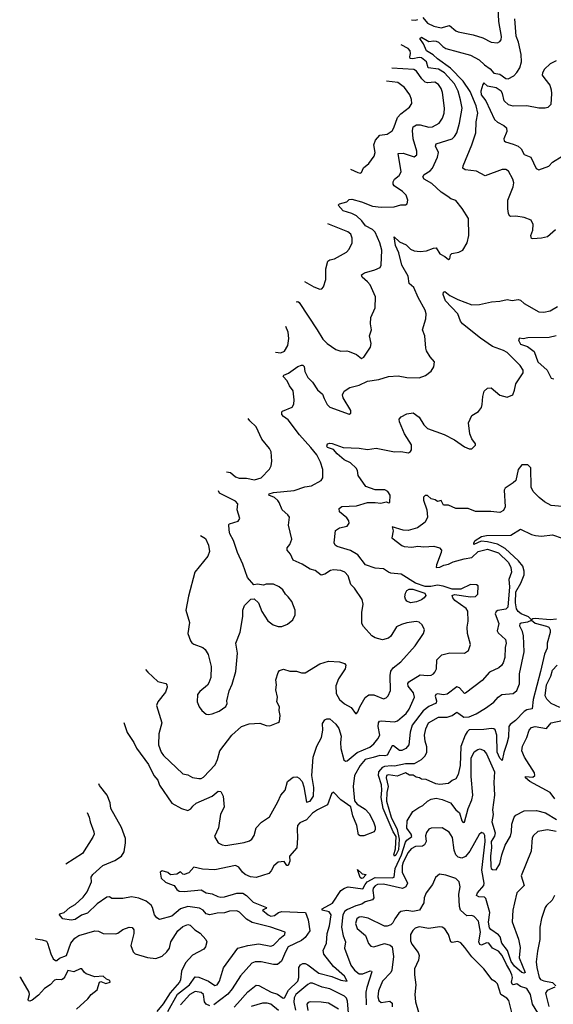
# Model space of a CAD drawing. Extents: x 2133461 to 2293071, y 753526 to 916327.
# Tile 181 of 256: x 2139472 to 2143832, y 860545 to 868589. Entities that reach past the tile are written whole.
import ezdxf

# ---------------------------------------------------------------- set-up
doc = ezdxf.new("R2010")
doc.units = 0

msp = doc.modelspace()

# ---------------------------------------------------------------- linework, layer by layer
at = {"layer": '0CON10XD'}
for points in [[(2142766.2, 868606.2), (2142805, 868560.8), (2142855, 868535.3), (2142916.9, 868523.1), (2142985, 868541.2), (2143035, 868498.9), (2143055, 868489.5), (2143176.2, 868466.2), (2143255, 868441.4), (2143325, 868405.8), (2143375, 868401.2), (2143395, 868410), (2143405.8, 868425), (2143407.9, 868452.1), (2143385.5, 868575.5), (2143381.5, 868685)], [(2142674.3, 868589.2), (2142705, 868586), (2142725, 868590)], [(2143848.6, 866871.4), (2143784.4, 866815.6), (2143735, 866804), (2143665, 866797.5), (2143655, 866802.5), (2143647.5, 866825), (2143665, 866870), (2143667.1, 866915), (2143651.2, 866951.2), (2143595, 866974), (2143525, 866984), (2143485, 866981.2), (2143475, 866987.5), (2143465.9, 867005.9), (2143459.2, 867045), (2143459.4, 867115), (2143504.4, 867225), (2143509.5, 867255), (2143501.5, 867285), (2143465, 867351.4), (2143444.5, 867364.5), (2143415, 867365.5), (2143275, 867314.4), (2143205, 867350.6), (2143112.6, 867362.6), (2143094, 867375), (2143094.3, 867395), (2143165.8, 867565.8), (2143198.4, 867665), (2143200.3, 867755), (2143216.4, 867825), (2143200.3, 867885), (2143153.8, 868003.8), (2143096.2, 868086.2), (2142992.4, 868192.4), (2142885, 868268.8), (2142851.5, 868301.5), (2142796, 868335), (2142772, 868392), (2142740, 868435), (2142755, 868446.7), (2142815, 868411.5), (2142855, 868417.2), (2142875, 868414), (2142895, 868404.6), (2142929.8, 868369.8), (2142955, 868354.2), (2143155, 868298.2), (2143225, 868261.9), (2143270.5, 868220.5), (2143316.5, 868186.5), (2143345, 868152.5), (2143395, 868144.2), (2143445, 868109.4), (2143462.7, 868107.3), (2143508.5, 868131.5), (2143532.8, 868157.2), (2143558.1, 868195), (2143571.5, 868245), (2143570, 868305), (2143548.1, 868405), (2143528.4, 868455), (2143516.6, 868595)], [(2140500.1, 863280), (2140517.9, 863257.9), (2140601.3, 863181.3), (2140665, 863166.7), (2140673.9, 863153.9), (2140678, 863135), (2140664, 863095), (2140601.2, 863015), (2140588.8, 862985), (2140633.1, 862845), (2140609.5, 862755), (2140606.7, 862665), (2140628.9, 862605), (2140646.9, 862576.9), (2140805, 862428.6), (2140845, 862418.9), (2140885, 862398.9), (2140935, 862388.5), (2140955, 862389.5), (2140975, 862400), (2141067.8, 862502.2), (2141087.2, 862545), (2141106.2, 862615), (2141206.4, 862743.6), (2141285.3, 862814.7), (2141347.6, 862837.6), (2141435, 862840.8), (2141485, 862822), (2141515, 862818.8), (2141583.6, 862846.4), (2141593.6, 862856.4), (2141598.8, 862905), (2141592, 862945), (2141594, 862975), (2141574, 863015), (2141579.2, 863055), (2141564.2, 863114.2), (2141570.8, 863155), (2141564, 863195), (2141582.9, 863255), (2141595, 863270.8), (2141627.9, 863282.1), (2141677.9, 863267.9), (2141734.1, 863265.9), (2141775, 863252), (2141805, 863254.4), (2141925, 863325.7), (2141995, 863347.5), (2142085, 863344), (2142125, 863328.8), (2142136, 863315), (2142132.5, 863285), (2142075.4, 863204.6), (2142055, 863147.5), (2142057.8, 863085), (2142084.4, 863035), (2142125, 862998.5), (2142178.9, 862968.9), (2142215, 862920), (2142225, 862920), (2142235, 862933.3), (2142251.1, 862975), (2142295, 863051.9), (2142325, 863072.7), (2142365, 863073.2), (2142445, 863041.1), (2142465, 863048.6), (2142482.5, 863065), (2142502, 863108), (2142497.8, 863232.2), (2142505, 863266), (2142524.3, 863295), (2142585, 863344.3), (2142704.4, 863475), (2142771.4, 863575), (2142778.8, 863605), (2142759.2, 863645), (2142735.8, 863665.8), (2142711.7, 863671.7), (2142635, 863661.2), (2142591, 863649), (2142552, 863628), (2142505, 863553.1), (2142485, 863536.4), (2142435, 863523.8), (2142375, 863538.1), (2142350, 863555), (2142280.7, 863630.7), (2142267.1, 863655), (2142266.9, 863745), (2142277.8, 863815), (2142271.3, 863851.3), (2142208.1, 863945), (2142177.8, 863975), (2142156.2, 864045), (2142128.9, 864075), (2142095, 864088.8), (2142034.7, 864095.3), (2142011.2, 864088.8), (2141965, 864059.2), (2141935, 864052), (2141885, 864088.6), (2141845, 864100.6), (2141780.2, 864140.2), (2141705, 864173.1), (2141683.3, 864223.3), (2141657.1, 864255), (2141656.2, 864275), (2141678.3, 864301.7), (2141695.9, 864345.9), (2141669.3, 864459.3), (2141676.7, 864525), (2141663.3, 864545), (2141615.5, 864585), (2141592.7, 864645), (2141580.7, 864660.7), (2141554.7, 864684.7), (2141508, 864705), (2141511.2, 864715), (2141545, 864726.9), (2141715, 864742.2), (2141801.9, 864771.9), (2141855, 864780), (2141935, 864823.8), (2141948.8, 864845), (2141950, 864915), (2141930.6, 864975), (2141898.9, 865035), (2141851.8, 865095), (2141756.9, 865196.9), (2141665, 865320.6), (2141627.9, 865347.9), (2141614.6, 865365), (2141614.4, 865385), (2141620.2, 865389.8), (2141697.8, 865422.2), (2141711.3, 865448.7), (2141715.2, 865484.8), (2141705, 865556.2), (2141676.6, 865596.6), (2141658.1, 865638.1), (2141625.8, 865675), (2141628.8, 865685), (2141668.5, 865701.5), (2141745, 865756.5), (2141775, 865767.8), (2141785.5, 865765.5), (2141797.5, 865755), (2141801.9, 865715), (2141825, 865666), (2141865, 865627.5), (2141904.4, 865565), (2141945, 865528.6), (2141959.6, 865495), (2141985, 865444), (2142005, 865424.4), (2142165, 865367.5), (2142177.5, 865375), (2142177.5, 865395), (2142115, 865500), (2142110.8, 865525), (2142123.8, 865555), (2142168.8, 865585), (2142246.1, 865603.9), (2142315, 865635.5), (2142405, 865650), (2142485, 865673.1), (2142565, 865678.6), (2142635, 865666), (2142735.9, 865664.1), (2142787.9, 865682.1), (2142835, 865716.7), (2142855.7, 865754.3), (2142860, 865795), (2142826.7, 865835), (2142796.7, 865885), (2142790, 865905), (2142781.2, 866005), (2142763.8, 866055), (2142790.8, 866145), (2142792.5, 866185), (2142784.4, 866215), (2142728.6, 866318.6), (2142691.5, 866401.5), (2142653.3, 866435), (2142645.5, 866495), (2142593.3, 866585), (2142569.2, 866685), (2142543.8, 866745), (2142532.5, 866815), (2142575.8, 866775), (2142629.9, 866749.9), (2142665.3, 866715.3), (2142695, 866700), (2142745, 866695.7), (2142795, 866701.9), (2142852.7, 866722.7), (2142874.1, 866724.1), (2142905, 866675.7), (2142945.7, 866655.7), (2142975, 866630), (2142986.2, 866635), (2142992.7, 866667.3), (2143001.7, 866678.3), (2143061.3, 866688.7), (2143093.3, 866705), (2143128, 866765), (2143142, 866825), (2143138.8, 866965), (2143087.6, 867047.6), (2143035, 867111.2), (2142995, 867126), (2142968.8, 867145), (2142915, 867180.5), (2142839.6, 867249.6), (2142778, 867285), (2142765.8, 867305), (2142778, 867325), (2142825, 867354.4), (2142843.5, 867375), (2142885.4, 867465), (2142893.8, 867505), (2142870, 867555), (2142874, 867575), (2143004.2, 867615.8), (2143025.3, 867634.7), (2143043.8, 867665), (2143066.7, 867745), (2143087.3, 867865), (2143072.4, 867935), (2143053.6, 868005), (2143024.8, 868065), (2142943.9, 868155), (2142894.7, 868185.3), (2142808.8, 868195), (2142795, 868246.2), (2142755, 868277.6), (2142735, 868281.2), (2142685, 868269.2), (2142663, 868273), (2142658.8, 868285), (2142663.8, 868313.8), (2142662.5, 868335), (2142646.9, 868355), (2142589.8, 868382.9)], [(2143855, 868252.9), (2143805, 868229.4), (2143759.1, 868185), (2143744, 868155), (2143742.1, 868135), (2143764, 868105), (2143803.6, 868055), (2143815.7, 868015), (2143817.5, 867985), (2143810.8, 867895), (2143787.1, 867872.9), (2143765, 867865.6), (2143715, 867865.5), (2143616.5, 867886.5), (2143505, 867884), (2143465, 867892.9), (2143429.7, 867925), (2143418.1, 867985), (2143405, 868005.6), (2143365, 868032.5), (2143295, 868046.7), (2143265, 868072.5), (2143255, 868060), (2143240, 868005), (2143242.7, 867975), (2143280, 867925), (2143351.2, 867775), (2143375, 867751.7), (2143426.9, 867725), (2143450.8, 867705), (2143451.1, 867675), (2143428.6, 867615), (2143429.5, 867599.5), (2143440.6, 867590.6), (2143505, 867573.3), (2143545.4, 867555.4), (2143569.2, 867535), (2143595, 867488), (2143648.8, 867465), (2143692.7, 867372.7), (2143715, 867361.2), (2143795, 867392.5), (2143825, 867424), (2143905, 867473.5)], [(2141730, 866284.1), (2141745, 866286.2), (2141755, 866280), (2141903.3, 866055), (2141947.9, 865977.9), (2141985, 865944), (2142055, 865896), (2142095, 865882), (2142145, 865883.3), (2142165, 865878), (2142224.2, 865854.2), (2142265, 865822.5), (2142285, 865832.5), (2142338.8, 865915), (2142343.3, 865945), (2142331.2, 866005), (2142346, 866055), (2142337.5, 866105), (2142340.8, 866155), (2142377.5, 866235), (2142379.2, 866325), (2142335, 866422.5), (2142315, 866447.8), (2142271.4, 866485), (2142265.8, 866505), (2142288, 866522), (2142374.6, 866545.4), (2142418, 866565), (2142425.7, 866584.3), (2142430, 866705), (2142413.9, 866765), (2142375, 866853.3), (2142353.3, 866875), (2142296.1, 866906.1), (2142266.5, 866945), (2142225, 866987.3), (2142185, 867006.7), (2142115, 867027.8), (2142073.8, 867075), (2142085.8, 867084.2), (2142145, 867100), (2142165, 867121.4), (2142185, 867123.1), (2142265, 867101.2), (2142355, 867065.4), (2142425, 867056.2), (2142530.8, 867059.2), (2142585, 867076.2), (2142625, 867077.5), (2142637.5, 867085), (2142642.5, 867115), (2142630, 867155), (2142600, 867185), (2142530.8, 867230.8), (2142522.2, 867245), (2142522.2, 867265), (2142534.2, 867285), (2142572.2, 867315), (2142588.2, 867345), (2142564.6, 867495.4), (2142605, 867498.2), (2142695, 867468.6), (2142717.1, 867485), (2142718.1, 867515), (2142686.6, 867615), (2142681.1, 867685), (2142687.5, 867715), (2142715, 867730), (2142745, 867730.7), (2142815, 867711.5), (2142845, 867712.7), (2142899.2, 867745), (2142925.6, 867785), (2142940, 867825), (2142942.7, 867865), (2142925.5, 867995), (2142915, 868028), (2142895, 868058.6), (2142865, 868079.5), (2142805, 868072), (2142785, 868079.2), (2142756.5, 868106.5), (2142715, 868167.5), (2142693, 868183), (2142512.2, 868193.6)], [(2142173.9, 867367.7), (2142235, 867341.4), (2142255, 867336.2), (2142265, 867341.2), (2142282.2, 867377.8), (2142324, 867415), (2142368.8, 867475), (2142375.7, 867505), (2142366.6, 867566.6), (2142377.8, 867605), (2142414, 867645), (2142473.8, 867655), (2142515, 867681.9), (2142529.1, 867705), (2142560.1, 867789.9), (2142585, 867821.1), (2142656, 867875), (2142675.8, 867905), (2142674.1, 867935.9), (2142660.6, 867975), (2142615, 868034.3), (2142561.2, 868075), (2142469, 868088.1)], [(2141798.3, 866450.9), (2141875, 866408), (2141925, 866386.7), (2141940.7, 866389.3), (2141953.9, 866406.1), (2141972.7, 866467.3), (2141974.5, 866555), (2141990.8, 866615), (2142005, 866628), (2142045, 866634.2), (2142141.3, 866688.7), (2142164.4, 866715.6), (2142187.5, 866765), (2142189.2, 866805), (2142176.2, 866836.2), (2142154, 866855), (2142098.3, 866878.3), (2141990.7, 866920.6)], [(2140323.4, 862848.3), (2140349.1, 862765), (2140403.9, 862683.9), (2140427, 862637), (2140525.2, 862505.2), (2140567.7, 862415), (2140600.9, 862375), (2140615, 862334.2), (2140715, 862188), (2140795, 862143.8), (2140845, 862127.5), (2140869.3, 862140.7), (2140886.7, 862165), (2140913, 862187), (2141043.3, 862245), (2141092.5, 862285), (2141115, 862282.5), (2141134, 862245), (2141141.2, 862155), (2141111.7, 862098.3), (2141095, 861987.5), (2141064.2, 861915), (2141093.6, 861863.6), (2141127.3, 861847.3), (2141155, 861841.8), (2141305, 861866.4), (2141349.2, 861880.8), (2141369.2, 861895), (2141388.1, 861925), (2141403.8, 861986.2), (2141446.3, 862033.7), (2141513.4, 862076.6), (2141581.5, 862198.5), (2141605, 862254), (2141642, 862295), (2141658.8, 862365), (2141705, 862400), (2141735, 862404), (2141755, 862392), (2141778.6, 862365), (2141792.5, 862322.5), (2141815, 862197.5), (2141845.8, 862205), (2141873.1, 862245), (2141876.5, 862315), (2141858.5, 862415), (2141868.8, 862565), (2141900, 862655), (2141938.2, 862725), (2141949.2, 862785), (2141945, 862840), (2141965, 862870), (2141981.7, 862878.3), (2142005, 862876.2), (2142055, 862833.3), (2142078.3, 862798.3), (2142098.7, 862735), (2142092, 862685), (2142096.2, 862635), (2142121.5, 862541.5), (2142135, 862530.8), (2142148, 862535), (2142229.1, 862600.9), (2142333.4, 862646.6), (2142365.9, 862674.1), (2142398.9, 862715), (2142413.5, 862745), (2142402.2, 862815), (2142404.5, 862845.5), (2142412.6, 862857.4), (2142425, 862861.1), (2142535, 862852.7), (2142558.1, 862861.9), (2142597.2, 862892.7), (2142629.3, 862920.7), (2142654.6, 862955), (2142697.5, 863055), (2142689.3, 863089.3), (2142645.4, 863145), (2142643.1, 863165), (2142651.1, 863178.9), (2142745, 863236.2), (2142805, 863230.9), (2142833.3, 863235), (2142852.5, 863245), (2142865, 863258), (2142876.2, 863285), (2142880.6, 863359.4), (2142921.2, 863398.8), (2142986.1, 863416.1), (2143105, 863414), (2143140, 863435), (2143156, 863485), (2143130.8, 863575), (2143128.9, 863625), (2143136.9, 863675), (2143134.4, 863755.6), (2143119.5, 863779.5), (2143028.1, 863845), (2143010.8, 863865), (2143006.4, 863883.6), (2143025, 863894), (2143155.3, 863874.7), (2143195, 863875.8), (2143216, 863895), (2143216.7, 863965), (2143203, 863973), (2143155, 863973.8), (2143075, 863936), (2143005, 863937.5), (2142932, 863962), (2142885, 863968.5), (2142832, 863958), (2142785, 863959.6), (2142706.6, 863986.6), (2142588.3, 864058.3), (2142505, 864067.8), (2142484.4, 864075), (2142445, 864103.8), (2142375, 864108.8), (2142298.6, 864135), (2142235, 864216.2), (2142175, 864253.8), (2142065, 864285.6), (2142050.8, 864295), (2142040, 864315), (2142052, 864415), (2142083.6, 864436.4), (2142148.3, 864451.7), (2142163.1, 864475), (2142160, 864495), (2142145, 864520), (2142085, 864568.9), (2142081.2, 864595), (2142105, 864613.1), (2142165, 864613.8), (2142225, 864617.7), (2142315, 864644.6), (2142375.4, 864645.4), (2142422, 864638), (2142465, 864648.8), (2142489.3, 864640.7), (2142497.5, 864645), (2142498, 864705), (2142478.8, 864735), (2142455, 864748), (2142375, 864749.2), (2142301.2, 864775), (2142238.6, 864865), (2142230.8, 864905), (2142220, 864925), (2142175, 864969.5), (2142122.4, 864992.4), (2142065, 865042.2), (2142035, 865077.1), (2141987.5, 865095), (2141981.4, 865105), (2141987.3, 865122.7), (2142005, 865129.4), (2142025, 865127.8), (2142115, 865093.6), (2142245, 865089.2), (2142315, 865078.8), (2142385, 865087.5), (2142535, 865059.5), (2142585, 865060), (2142648.6, 865051.4), (2142665, 865060), (2142672, 865075), (2142672.5, 865115), (2142616.9, 865205), (2142574.2, 865305), (2142573.3, 865325), (2142587.5, 865345), (2142635, 865370), (2142687.7, 865377.7), (2142735, 865341.2), (2142775, 865278.8), (2142805, 865248.1), (2142939.2, 865199.2), (2143025, 865155.6), (2143105, 865098.8), (2143145, 865083.3), (2143165, 865083.3), (2143195, 865112.5), (2143196.7, 865125), (2143166.7, 865165), (2143151.2, 865205), (2143138.8, 865295), (2143166.2, 865355), (2143221.7, 865388.3), (2143245, 865420), (2143251.9, 865445), (2143255, 865510), (2143266.2, 865555), (2143295, 865578.8), (2143325, 865581.2), (2143395, 865522.5), (2143455, 865506), (2143502.5, 865525), (2143515, 865562.5), (2143525.8, 865615), (2143584.4, 865705), (2143585, 865726.7), (2143560, 865765), (2143455, 865870), (2143425, 865887.5), (2143335, 865918.6), (2143237.6, 865987.6), (2143090.5, 866105), (2143074.6, 866125), (2143052.2, 866185), (2142951.9, 866291.9), (2142931.8, 866345), (2142935, 866363.3), (2142945, 866368.8), (2142986.9, 866336.9), (2143052.4, 866302.4), (2143165, 866258.6), (2143228.1, 866261.9), (2143325.6, 866284.4), (2143395, 866289.6), (2143455, 866304.4), (2143495, 866294.4), (2143545, 866302.5), (2143565, 866298.8), (2143595, 866270.8), (2143715, 866201.4), (2143755, 866200), (2143805, 866210.8), (2143865, 866245.6)], [(2141562, 865874), (2141605, 865868.6), (2141635, 865881.4), (2141662.9, 865927.1), (2141672, 865985), (2141666, 866035), (2141647.1, 866081.9)], [(2143855, 866007.3), (2143797.4, 865992.6), (2143625, 865990), (2143585, 865980.8), (2143555, 865987.5), (2143547.5, 865975), (2143549.5, 865965), (2143565, 865939.6), (2143620.3, 865920.3), (2143675, 865877.1), (2143706.5, 865795), (2143782.5, 865725), (2143815, 865660), (2143835, 865655.8)], [(2141160.6, 864894.1), (2141195, 864889.4), (2141236, 864855), (2141263.9, 864843.9), (2141325, 864842.7), (2141390.9, 864829.1), (2141445, 864845.5), (2141513.8, 864916.2), (2141527.5, 864945), (2141533, 864983), (2141527.5, 865057.5), (2141512.5, 865085), (2141450.8, 865160.8), (2141405, 865264.2), (2141352.2, 865312.2), (2141339.9, 865331.8)], [(2143905, 864610.8), (2143815, 864620.4), (2143759.5, 864649.5), (2143715.5, 864685), (2143668.5, 864735), (2143650.7, 864770.7), (2143648.9, 864928.9), (2143625, 864951.2), (2143595, 864953.3), (2143575, 864952.5), (2143545.8, 864914.2), (2143525.5, 864824.5), (2143505, 864804.2), (2143438.3, 864761.7), (2143431.2, 864745), (2143438.3, 864608.3), (2143425, 864580), (2143395, 864564.2), (2143322.4, 864572.4), (2143195, 864570.5), (2143135, 864594.5), (2143035, 864595.6), (2142975, 864622), (2142935, 864623.8), (2142915, 864660), (2142885, 864652.5), (2142866.8, 864666.8), (2142834.3, 864674.3), (2142805, 864702), (2142785, 864701.2), (2142772.3, 864687.7), (2142770.8, 864665), (2142799.2, 864585), (2142803.8, 864526.2), (2142785.5, 864484.5), (2142721.7, 864438.3), (2142645.5, 864415.5), (2142605, 864419.6), (2142514.1, 864445.9), (2142523.1, 864413.1), (2142512, 864355), (2142595, 864292.5), (2142614.5, 864284.5), (2142675, 864280.9), (2142725, 864288.2), (2142775, 864282.5), (2142855, 864288.2), (2142903.2, 864273.2), (2142918.5, 864255), (2142916.7, 864235), (2142876.9, 864135), (2142875, 864114.3), (2142905, 864115.5), (2142936.6, 864133.4), (2142975, 864139.7), (2143015, 864158.9), (2143102.5, 864185), (2143165, 864194.1), (2143218.2, 864245), (2143295, 864264.3), (2143385, 864233.4), (2143465.6, 864155), (2143485.3, 864115), (2143490.8, 864075), (2143469.1, 864015), (2143475.2, 863955), (2143461.4, 863788.6), (2143445, 863772.5), (2143378.2, 863761.8), (2143365.7, 863754.3), (2143355.8, 863735), (2143386, 863655), (2143372.7, 863595), (2143380.8, 863580.8), (2143442.2, 863525), (2143447.5, 863495), (2143439.8, 863460.2), (2143435, 863377.5), (2143421.9, 863335), (2143407.8, 863312.2), (2143386.2, 863295), (2143311.3, 863258.7), (2143250.2, 863189.8), (2143115, 863087.5), (2143105, 863084), (2143065, 863130), (2143045, 863138.8), (2142965, 863078.4), (2142935, 863074.2), (2142885, 863081.5), (2142872.7, 863077.3), (2142867.3, 863062.7), (2142878.8, 863025), (2142874.6, 863005.4), (2142815, 862976.7), (2142767.9, 862942.1), (2142678.6, 862825), (2142662.3, 862767.7), (2142651.6, 862665), (2142627.9, 862635), (2142595, 862618.7), (2142575, 862618), (2142526.7, 862656.7), (2142515, 862655.6), (2142475, 862580.4), (2142455, 862575.3), (2142415, 862577.4), (2142361.3, 862561.3), (2142295, 862544), (2142253.7, 862496.3), (2142208.2, 862415), (2142196.2, 862325), (2142208.3, 862208.3), (2142229.5, 862179.5), (2142295, 862140.5), (2142328.2, 862105), (2142363.9, 862035), (2142376.8, 861995), (2142376.9, 861973.1), (2142366.9, 861953.1), (2142285, 861921.8), (2142255, 861920.9), (2142239.3, 861929.3), (2142225.4, 862005), (2142193.8, 862085), (2142177.6, 862157.6), (2142097.1, 862215), (2142035, 862278), (2142019.2, 862265), (2141985.8, 862174.2), (2141905, 862133.3), (2141865, 862106.2), (2141815, 862051.4), (2141761.3, 862028.7), (2141742.9, 862007.1), (2141738, 861975), (2141742.8, 861905), (2141735.4, 861824.6), (2141676.7, 861755), (2141678.8, 861715), (2141665, 861680), (2141655, 861680), (2141631.7, 861711.7), (2141585, 861706.2), (2141547.1, 861675), (2141526.5, 861635), (2141506.9, 861615), (2141405, 861581.8), (2141357.3, 861587.3), (2141315.3, 861605.3), (2141292.5, 861625), (2141263.3, 861665), (2141235, 861680), (2141065, 861644.4), (2140965, 861648.6), (2140895, 861666), (2140855, 861620), (2140815, 861606.7), (2140805, 861607.5), (2140785, 861626.2), (2140755, 861607.5), (2140705, 861602), (2140681.7, 861621.7), (2140635, 861634.4), (2140620, 861625), (2140626.7, 861576.7), (2140662.5, 861542.5), (2140695, 861528.6), (2140733.3, 861515), (2140755, 861482.5), (2140775, 861470), (2140815, 861466.9), (2140955, 861479.1), (2140995, 861454.5), (2141045, 861448.9), (2141090, 861425), (2141115, 861419.2), (2141145, 861422.7), (2141245, 861452.5), (2141295, 861452), (2141324.5, 861435), (2141380.1, 861380.1), (2141488.8, 861335), (2141483.6, 861326.4), (2141456.7, 861315), (2141503.2, 861275), (2141525, 861266.1), (2141555, 861269.5), (2141585.6, 861294.4), (2141615, 861304.4), (2141807.5, 861295), (2141828.9, 861235), (2141842.9, 861145), (2141805, 861092), (2141775, 861065.2), (2141664.5, 861015.5), (2141642.6, 860972.6), (2141611.7, 860898.3), (2141578.7, 860871.3), (2141545, 860871), (2141445, 860893), (2141395, 860890.8), (2141369.9, 860880.1), (2141275, 860778.1), (2141208.2, 860671.8), (2141171.6, 860628.4), (2141059.4, 860540.6)], [(2140948.6, 864376), (2140989.3, 864349.3), (2141013.8, 864295), (2141022.9, 864245), (2141010, 864205), (2140903.3, 864075), (2140851.2, 863878.8), (2140828.9, 863765), (2140858.6, 863665), (2140846.2, 863575), (2140866.7, 863515), (2140878.3, 863498.3), (2140895, 863486.7), (2140969.5, 863459.5), (2140986.7, 863445), (2141012.3, 863402.3), (2141036.9, 863305), (2141034.4, 863215), (2141017.9, 863172.1), (2141006.6, 863153.4), (2140945, 863101.2), (2140926, 863075), (2140921.2, 863015), (2140938.8, 862975), (2140960, 862945), (2140995, 862916.7), (2141013.6, 862913.6), (2141045, 862919.2), (2141101.2, 862938.8), (2141155, 862977.5), (2141166.1, 863003.9), (2141163.9, 863023.9), (2141184, 863105), (2141208.3, 863161.7), (2141238.9, 863265), (2141251.4, 863415), (2141238.8, 863495), (2141274.1, 863585.9), (2141294.2, 863714.2), (2141294.4, 863765.6), (2141307.7, 863802.3), (2141360, 863855), (2141387, 863857), (2141423.3, 863825), (2141450, 863755), (2141498.8, 863678.8), (2141542.5, 863645), (2141585, 863631.2), (2141615, 863631.2), (2141660.5, 863649.5), (2141703.3, 863685), (2141723, 863727), (2141723.3, 863765), (2141696.2, 863835), (2141666.7, 863875), (2141643.8, 863895), (2141621.2, 863931.2), (2141592.5, 863955), (2141545, 863976.7), (2141487, 863977), (2141465, 863970), (2141415, 863976.7), (2141385, 863972.5), (2141332.3, 864032.3), (2141295, 864140), (2141251.4, 864235), (2141217.5, 864335), (2141188.3, 864388.3), (2141182.5, 864417.5), (2141180, 864465), (2141185, 864471.2), (2141256.7, 864493.3), (2141270, 864515), (2141248, 864585), (2141254, 864635), (2141236.2, 864655), (2141105, 864720), (2141097.1, 864739)], [(2143858.8, 863691.2), (2143805, 863685.2), (2143683, 863697), (2143665.3, 863694.7), (2143655, 863686), (2143629.9, 863709.9), (2143568.5, 863735), (2143545, 863754.8), (2143532, 863775), (2143522.2, 863825), (2143526.4, 863915), (2143567.3, 863985), (2143593, 864055), (2143594.7, 864085), (2143581.8, 864125), (2143548.5, 864168.5), (2143437.8, 864267.8), (2143375, 864303.4), (2143293.9, 864323.9), (2143241.7, 864328.3), (2143182.3, 864302.3), (2143182, 864315), (2143194.4, 864335), (2143245, 864366.9), (2143285, 864374.5), (2143485, 864379.1), (2143565, 864425.7), (2143653.8, 864383.8), (2143687.5, 864375), (2143735, 864368.9), (2143825, 864380), (2143905, 864354.2)], [(2142666.1, 863826.1), (2142635, 863837.5), (2142623.3, 863855), (2142620, 863875), (2142624.2, 863905), (2142634, 863925), (2142654, 863936), (2142685, 863936.4), (2142783.1, 863905), (2142790, 863885), (2142775.6, 863865), (2142755, 863849.4), (2142715, 863834.3), (2142666.1, 863826.1)], [(2142535, 861755.8), (2142528.9, 861765), (2142541.9, 861815), (2142548.6, 861915), (2142524.7, 861955), (2142442.5, 862145), (2142424.7, 862235), (2142430.6, 862295), (2142427.9, 862337.9), (2142402.7, 862415), (2142405.3, 862444.7), (2142438.4, 862481.6), (2142455, 862490.7), (2142507, 862497), (2142535, 862494.2), (2142625, 862513.2), (2142696.4, 862513.6), (2142755, 862543.8), (2142783.9, 862576.1), (2142798.1, 862605), (2142799.5, 862649.5), (2142785.8, 862695.8), (2142780, 862745), (2142789.2, 862795), (2142812.5, 862845), (2142895, 862891.2), (2142965, 862889.7), (2143006.5, 862903.5), (2143045, 862931.5), (2143060.5, 862920.5), (2143101.4, 862891.4), (2143145, 862894.4), (2143201, 862919), (2143278, 862965), (2143345.3, 863014.7), (2143382, 863055), (2143411.2, 863075), (2143505, 863082.9), (2143535, 863109.4), (2143556.2, 863163.8), (2143557, 863245), (2143593.8, 863425), (2143589.2, 863555), (2143579.9, 863589.9), (2143557.7, 863635), (2143562.2, 863655), (2143569.4, 863660.6), (2143625, 863671), (2143655, 863684.4), (2143685, 863659.8), (2143775.8, 863635), (2143794.2, 863625), (2143805.7, 863605), (2143806.8, 863583.2), (2143780.9, 863495), (2143780.8, 863455), (2143760.6, 863405), (2143726.8, 863265), (2143667.5, 863035), (2143659.8, 862960.2), (2143615, 862950.3), (2143595, 862938.2), (2143523.4, 862865), (2143478.9, 862831.1), (2143468.1, 862815), (2143465, 862726.7), (2143453.5, 862675), (2143427.3, 862602.7), (2143415, 862537.5), (2143395, 862556.2), (2143373.1, 862605), (2143371.5, 862745), (2143356.4, 862786.4), (2143345.2, 862795.2), (2143327.9, 862797.9), (2143265, 862790.2), (2143145, 862788.2), (2143127.9, 862772.1), (2143112.7, 862745), (2143077.4, 862652.6), (2143070, 862495), (2143055, 862423.3), (2143035, 862386.7), (2143005, 862373.3), (2142975, 862348.8), (2142905, 862341.8), (2142873.3, 862345), (2142792.3, 862382.3), (2142755, 862383.3), (2142737.5, 862395), (2142710.9, 862400.9), (2142687.3, 862417.3), (2142656.7, 862416.7), (2142625, 862436.9), (2142555, 862408.9), (2142485, 862420), (2142469.4, 862415), (2142465.4, 862395), (2142482.9, 862325), (2142470.6, 862275), (2142469.2, 862205), (2142508, 862075), (2142555, 861974.2), (2142572.1, 861895), (2142565.9, 861805.9), (2142545, 861763.9), (2142535, 861755.8)], [(2143885, 862969.3), (2143815, 863003.1), (2143778.2, 863038.2), (2143766, 863065), (2143777.1, 863155), (2143810.5, 863225), (2143824.2, 863275), (2143862.7, 863315)], [(2143845, 862223.3), (2143806, 862275), (2143640, 862365), (2143603.8, 862395), (2143605, 862406.2), (2143665, 862399.4), (2143681.9, 862415), (2143677.3, 862435), (2143596.2, 862565), (2143575.6, 862615), (2143579.2, 862655), (2143614.5, 862725.5), (2143635, 862786), (2143655, 862805.6), (2143685, 862813.5), (2143775, 862799.1), (2143814.5, 862845), (2143905, 862863.5)], [(2141252, 860552), (2141335, 860648), (2141405, 860701.5), (2141425, 860699.5), (2141525.8, 860645), (2141577.6, 860627.6), (2141625, 860594.4), (2141635, 860597.5), (2141668.3, 860661.7), (2141745.6, 860735), (2141752.8, 860765), (2141752.4, 860845), (2141765, 860866.4), (2141785, 860878.2), (2141805, 860877.2), (2141825, 860866.7), (2141915, 860798.7), (2142021.2, 860771.2), (2142095, 860741.2), (2142147.1, 860732.9), (2142125, 860773.6), (2142036.2, 860855), (2141957.3, 860955), (2141952.5, 860985), (2141977.5, 861045), (2141983.5, 861123.5), (2142003.9, 861185), (2142015.6, 861275.6), (2142000.7, 861300.7), (2141943.8, 861315), (2141942.9, 861325), (2142027.5, 861372.5), (2142094.5, 861475), (2142124.8, 861495.2), (2142155, 861504.8), (2142275, 861489.4), (2142293.5, 861525), (2142311.9, 861545), (2142375, 861580.2), (2142515, 861578.7), (2142531.6, 861585), (2142540.7, 861655), (2142590.4, 861765), (2142625, 861870.4), (2142635, 861885.2), (2142676.3, 861915), (2142671.4, 861935), (2142635.3, 861985), (2142637.7, 862045), (2142685, 862121.2), (2142734.1, 862154.1), (2142765, 862168.6), (2142805, 862205.7), (2142835, 862221.5), (2142875, 862229.1), (2142925, 862217.9), (2142992.2, 862192.2), (2143035, 862134), (2143065, 862108.8), (2143085, 862042.9), (2143095, 862030.8), (2143105, 862034), (2143136.5, 862143.5), (2143167.3, 862215), (2143175.3, 862254.7), (2143160.3, 862405), (2143162, 862555), (2143185, 862608.1), (2143215, 862628.1), (2143235, 862631.4), (2143265, 862619.4), (2143285, 862591.8), (2143351, 862445), (2143345.8, 862355.8), (2143352.2, 862255), (2143335.8, 862134.2), (2143340, 862095), (2143330, 862035), (2143356.7, 861945), (2143350.8, 861919.2), (2143324.6, 861875), (2143326.3, 861825), (2143317.9, 861755), (2143320.7, 861670.7), (2143325, 861653.3), (2143335, 861646.7), (2143365, 861642.5), (2143395, 861692.5), (2143411.1, 861765), (2143438.5, 861845), (2143481.3, 861918.7), (2143490.5, 861955), (2143494.3, 862015.7), (2143512.9, 862075), (2143525, 862091.4), (2143595, 862126.9), (2143695, 862129.1), (2143768.3, 862108.3), (2143858.8, 862055)], [(2140683.5, 860486.5), (2140762.4, 860627.6), (2140860.4, 860705), (2140905, 860769.1), (2140935, 860766.4), (2141015.2, 860735.2), (2141065, 860697.8), (2141085, 860704.4), (2141105.5, 860735), (2141138.2, 860841.8), (2141255.4, 861004.6), (2141335, 861025.5), (2141425, 861040.4), (2141525, 861019.4), (2141545, 861026.9), (2141574.2, 861055.8), (2141596.6, 861083.4), (2141637.1, 861115), (2141640, 861135), (2141523.8, 861175), (2141372.4, 861212.4), (2141325, 861240.9), (2141267, 861297), (2141245, 861307.7), (2141185, 861306.5), (2141145, 861291.8), (2141085, 861288.7), (2141025, 861274.7), (2140995.3, 861285.2), (2140970.9, 861315), (2140940.7, 861330.7), (2140845, 861344.8), (2140785.8, 861324.2), (2140715, 861266.2), (2140615, 861238.6), (2140592.3, 861252.3), (2140573.1, 861275), (2140557.1, 861335), (2140546, 861355), (2140505, 861388.5), (2140445, 861411.8), (2140385.8, 861424.2), (2140315, 861409.1), (2140225, 861410), (2140205, 861422.5), (2140185, 861420), (2140105, 861364.7), (2140025, 861289.2), (2139977.6, 861272.4), (2139925, 861238.5), (2139893.7, 861233.7), (2139825, 861244.2), (2139796.7, 861275), (2139800, 861285), (2139835, 861294.2), (2139882.5, 861335), (2139925, 861360), (2139989.9, 861420.1), (2140021.8, 861465), (2140059.1, 861545), (2140055.8, 861585), (2140068.8, 861605), (2140150.6, 861679.4), (2140250.2, 861719.8), (2140304.2, 861755), (2140325, 861791.2), (2140337.1, 861865), (2140335, 861900), (2140305, 861988.8), (2140216.9, 862145), (2140212.1, 862192.1), (2140185.6, 862255), (2140125, 862333.8), (2140117.9, 862346.1)], [(2140021.8, 862111.3), (2140039.4, 862075), (2140046.9, 862035), (2140078.1, 861955), (2140079.4, 861935), (2140070.6, 861909.4), (2139985, 861777.1), (2139849.5, 861690.2)], [(2143855, 861955.6), (2143785, 861971.1), (2143705, 861955.8), (2143670, 861925), (2143658.6, 861905), (2143650, 861795), (2143570, 861595), (2143592.9, 861515), (2143534.5, 861455.5), (2143514.5, 861374.5), (2143501.2, 861315), (2143495, 861217.5), (2143547.7, 861077.7), (2143560.9, 861009.1), (2143554.3, 860925), (2143600.9, 860805), (2143595, 860800), (2143574.7, 860805), (2143515, 860856.9), (2143487.1, 860895), (2143458.8, 860985), (2143412.6, 861045), (2143397.5, 861097.5), (2143383.3, 861113.3), (2143321.5, 861155), (2143310.1, 861170.1), (2143303, 861215), (2143314.6, 861295), (2143279.7, 861409.7), (2143269.1, 861419.1), (2143223.6, 861423.6), (2143204.4, 861435), (2143212.1, 861455), (2143265.5, 861515), (2143266.9, 861535), (2143248.4, 861641.6), (2143275.8, 861875.8), (2143272.8, 861922.8), (2143265, 861940), (2143245, 861947.5), (2143225, 861932.9), (2143150, 861795), (2143115, 861752.2), (2143085, 861737.8), (2143055, 861747.3), (2143034.6, 861765), (2143021.3, 861805), (2143008.2, 861908.2), (2142982.2, 861952.2), (2142925, 861985.5), (2142835, 861983.8), (2142814.4, 861975), (2142795, 861948.8), (2142787.7, 861922.3), (2142792.9, 861875), (2142780.8, 861849.2), (2142761.9, 861838.1), (2142705, 861833.7), (2142669.6, 861815), (2142645, 861786), (2142605, 861705.3), (2142595.8, 861675), (2142597.2, 861625), (2142641.2, 861535), (2142626.1, 861503.9), (2142599.4, 861490.6), (2142445.1, 861525.2), (2142395, 861523.8), (2142375, 861512.7), (2142361.2, 861495), (2142357.1, 861475), (2142365.9, 861415), (2142355, 861397.3), (2142295, 861381.4), (2142267.1, 861362.9), (2142219.7, 861350.3), (2142149.6, 861320.4), (2142127.4, 861305), (2142111.9, 861275), (2142101.1, 861175), (2142115, 861104), (2142134.7, 861055), (2142125.5, 861005), (2142177.9, 860865), (2142208.5, 860825), (2142245, 860794), (2142275, 860794.7), (2142335, 860817.9), (2142346.2, 860816.2), (2142349.6, 860809.6), (2142307.6, 860682.4), (2142301.3, 860645), (2142301.7, 860541.7)], [(2142265, 861572.5), (2142255, 861580), (2142232.5, 861645), (2142269.7, 861609.7), (2142302.5, 861605), (2142275, 861574.6), (2142265, 861572.5)], [(2143705, 860476.7), (2143663, 860545), (2143645.6, 860625), (2143616.2, 860675), (2143565, 860691), (2143535, 860712.1), (2143505, 860703.2), (2143495, 860710), (2143491.6, 860725), (2143498.3, 860765), (2143493.5, 860785), (2143477.9, 860825), (2143448.9, 860868.9), (2143413.5, 860943.5), (2143385, 860978), (2143335, 861003.8), (2143304.7, 861044.7), (2143285, 861047.1), (2143245, 861027.9), (2143232.6, 861032.6), (2143224.3, 861055.7), (2143236, 861135), (2143220, 861225), (2143185, 861263.5), (2143165, 861270), (2143125, 861267.1), (2143074.1, 861314.1), (2143065.6, 861345), (2143059.6, 861445), (2143070.5, 861505), (2143061.4, 861545), (2143035, 861573.1), (2142955, 861601.4), (2142900.7, 861609.3), (2142868.7, 861581.3), (2142845.8, 861525), (2142794.1, 861455.9), (2142777.3, 861415), (2142772.7, 861375), (2142738.8, 861315), (2142685, 861302.5), (2142635, 861311.7), (2142585, 861302.5), (2142570.2, 861289.8), (2142536.2, 861243.8), (2142520.4, 861209.6), (2142504.8, 861195.2), (2142475, 861183.1), (2142453.8, 861183.8), (2142319.4, 861249.4), (2142265, 861260), (2142245, 861256.5), (2142226.9, 861243.1), (2142214.5, 861205), (2142228.1, 861165), (2142296.2, 861106.2), (2142322, 861042), (2142341.3, 861021.3), (2142365.7, 861015.7), (2142452.6, 861042.6), (2142498.1, 861028.1), (2142515, 861013.8), (2142527.5, 860935), (2142512.5, 860825), (2142504.5, 860805), (2142435.2, 860734.8), (2142404.7, 860655), (2142397.3, 860605), (2142405.3, 860575.3), (2142425, 860559.6), (2142495, 860569.8), (2142514.7, 860555), (2142515.7, 860524.3)], [(2143841.4, 861435), (2143821.9, 861395), (2143777, 861353), (2143765.6, 861335), (2143735.8, 861245), (2143722.5, 861175), (2143722.5, 861075), (2143702.2, 860977.8), (2143693.2, 860893.2), (2143697.1, 860845), (2143715.5, 860765), (2143728.1, 860748.1), (2143755, 860735.9), (2143825, 860722.4), (2143851.5, 860695)], [(2139600.5, 861081.9), (2139605, 861078.6), (2139655, 861072.9), (2139689.8, 861059.8), (2139699.4, 861045), (2139725, 860956.7), (2139745.9, 860915.9), (2139765, 860904.2), (2139775, 860904.2), (2139798, 860922), (2139854, 860945), (2139890, 861045), (2139922.5, 861085), (2139955, 861107.5), (2140085, 861144.5), (2140115, 861141.5), (2140155, 861124.5), (2140258.3, 861121.7), (2140275, 861126.9), (2140315, 861155.6), (2140365, 861176.5), (2140392, 861172), (2140404.6, 861154.6), (2140405.3, 861124.7), (2140378.9, 861025), (2140397.8, 860975), (2140415, 860956.7), (2140515, 860926.2), (2140585, 860919.4), (2140635, 860939.2), (2140675, 860974), (2140695.7, 861005), (2140705.7, 861055), (2140764.7, 861145.3), (2140805, 861181.4), (2140845, 861195.8), (2140865, 861192), (2140903, 861153), (2140947.4, 861127.4), (2140993.8, 861075), (2141001.2, 861055), (2140991.2, 861015), (2140976.2, 860995), (2140885, 860945.6), (2140826.1, 860885), (2140794.1, 860815.9), (2140787.1, 860745), (2140778.9, 860725), (2140700.8, 860639.2), (2140645, 860548.2), (2140591.5, 860485)], [(2143497, 860467), (2143468.6, 860575), (2143452, 860595), (2143403.9, 860623.9), (2143375, 860711.2), (2143359.1, 860729.1), (2143332, 860745), (2143264, 860834), (2143165, 860933.8), (2143110.3, 861010.3), (2143076.7, 861046.7), (2143052.2, 861057.8), (2143005, 861050.4), (2142994.7, 861054.7), (2142975, 861116), (2142945, 861162), (2142925, 861174.2), (2142901.2, 861178.8), (2142815, 861164.5), (2142735, 861177.7), (2142703.6, 861166.4), (2142683.2, 861146.8), (2142664.6, 861115), (2142665, 861063.3), (2142675, 861037.5), (2142728.6, 860968.6), (2142736.5, 860945), (2142730.5, 860905), (2142698.6, 860835), (2142698.1, 860785), (2142709.4, 860705), (2142701.8, 860625), (2142705.5, 860565), (2142729.8, 860479.8)], [(2139937.1, 860505), (2140029.1, 860590.9), (2140056, 860625), (2140105, 860663.8), (2140125, 860726.7), (2140135, 860732.5), (2140175, 860713.8), (2140210, 860725), (2140209.3, 860739.3), (2140181.7, 860751.7), (2140153.9, 860773.9), (2140085, 860770), (2140016.1, 860793.9), (2140000, 860805), (2139980, 860835), (2139965, 860834.2), (2139915, 860809.5), (2139865, 860820), (2139841.7, 860768.3), (2139828.1, 860751.9), (2139814.6, 860745.4), (2139775, 860747.9), (2139755, 860741.4), (2139721.2, 860705), (2139675.4, 860674.6), (2139625, 860620.8), (2139575, 860579.2), (2139555, 860570.8), (2139544.4, 860574.4), (2139540.6, 860585), (2139552.1, 860625), (2139550, 860645), (2139480.6, 860760.6), (2139471.8, 860767.3)], [(2141025, 860533.6), (2140994.7, 860545), (2140981.6, 860565), (2140975, 860623.8), (2140955, 860640.6), (2140905, 860649.6), (2140863.3, 860625), (2140785, 860542)], [(2142159, 860475), (2142151.4, 860571.4), (2142140.8, 860595), (2142125, 860611.2), (2142005, 860670.5), (2141943.9, 860683.9), (2141865, 860717.1), (2141845, 860717.3), (2141825, 860706.8), (2141728.6, 860625), (2141715, 860598.6), (2141712.4, 860562.4), (2141726.1, 860496.1)], [(2143845.3, 860684.7), (2143781.2, 860658.8), (2143768.6, 860635), (2143795, 860525.8)], [(2142075.6, 860505.6), (2141995, 860553.9), (2141935, 860563.2), (2141845, 860565.5), (2141830, 860560), (2141818.9, 860545), (2141826, 860495)], [(2141225, 860520.4), (2141252, 860552)], [(2141586.6, 860495), (2141525, 860547.5), (2141495, 860554.8), (2141455, 860554.2), (2141363.3, 860526.7)]]:
    msp.add_lwpolyline(points, dxfattribs=at)

doc.saveas('drawing.dxf')
